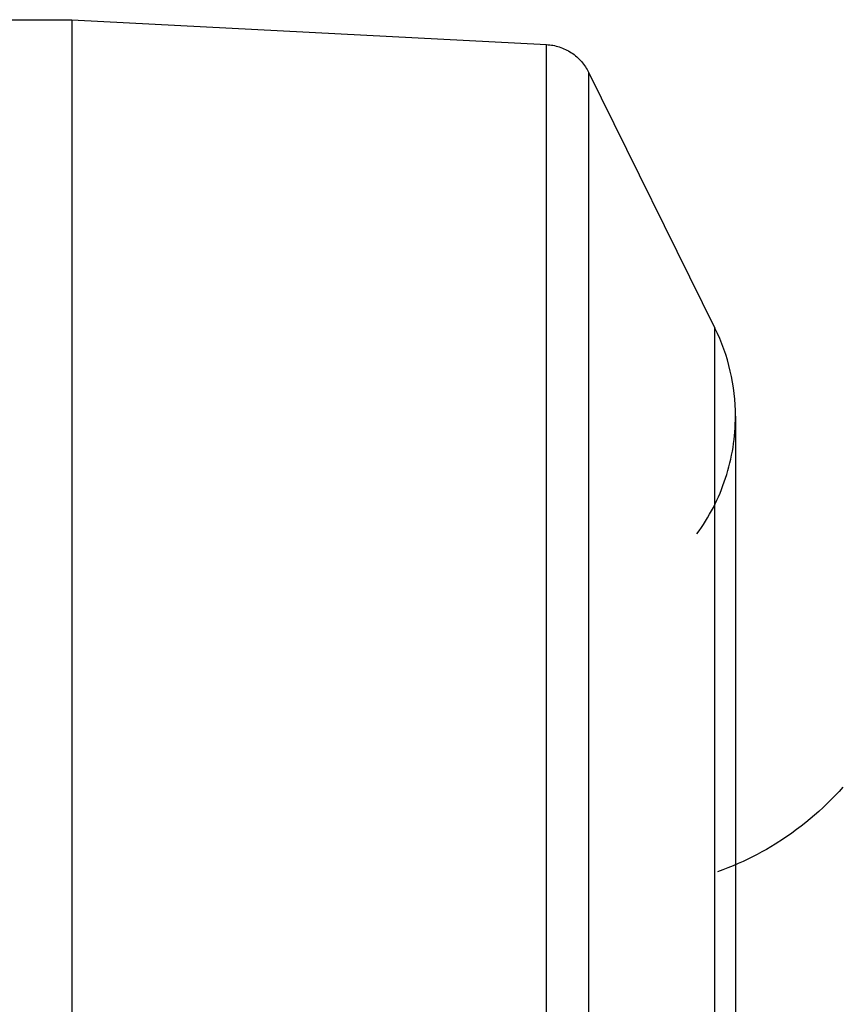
# Model space of a CAD drawing. Header units: millimetres. Extents: x -2637 to -1637, y 678 to 1678.
# Tile 205 of 256: x -1940 to -1932, y 1066 to 1076. Entities that reach past the tile are written whole.
import ezdxf

# ---------------------------------------------------------------- set-up
doc = ezdxf.new("R2010")
doc.units = ezdxf.units.MM
doc.layers.add('Make2D$B.SHOW mini', color=7, linetype='Continuous', true_color=0x000000)

msp = doc.modelspace()

# ---------------------------------------------------------------- linework, layer by layer
at = {"layer": 'Make2D$B.SHOW mini', "color": 18, "lineweight": -3, "true_color": 0x000000}
for points in [[(-1939.4431, 1075.5182), (-1943.4431, 1075.5182)], [(-1939.4431, 1075.5223), (-1934.6686, 1075.272)], [(-1939.4431, 1075.5182), (-1939.4431, 1024.9126)], [(-1934.6686, 1015.7725), (-1934.6686, 1015.7729), (-1934.6686, 1075.2716), (-1934.6686, 1075.272)], [(-1934.6686, 1075.272), (-1934.6527, 1075.271), (-1934.6368, 1075.2694), (-1934.6208, 1075.2672), (-1934.6048, 1075.2646), (-1934.5888, 1075.2614), (-1934.5728, 1075.2576), (-1934.5568, 1075.2533), (-1934.5409, 1075.2485), (-1934.5252, 1075.2431), (-1934.5095, 1075.2371), (-1934.494, 1075.2307), (-1934.4786, 1075.2236), (-1934.4635, 1075.2161), (-1934.4486, 1075.208), (-1934.434, 1075.1994), (-1934.4197, 1075.1903), (-1934.4057, 1075.1807), (-1934.392, 1075.1707), (-1934.3787, 1075.1602), (-1934.3658, 1075.1493), (-1934.3533, 1075.138), (-1934.3412, 1075.1263), (-1934.3296, 1075.1143), (-1934.3184, 1075.1019), (-1934.3076, 1075.0892), (-1934.2974, 1075.0762), (-1934.2876, 1075.063), (-1934.2784, 1075.0496), (-1934.2696, 1075.0359), (-1934.2613, 1075.0221), (-1934.2536, 1075.0081), (-1934.2463, 1074.994)], [(-1934.2463, 1074.994), (-1934.2463, 1074.9935), (-1934.2463, 1016.0506)], [(-1934.2463, 1074.994), (-1932.976, 1072.4191)], [(-1932.976, 1018.6255), (-1932.976, 1072.4187), (-1932.976, 1072.4191)], [(-1932.7695, 1071.5342), (-1932.7704, 1071.591), (-1932.7728, 1071.648), (-1932.7769, 1071.7051), (-1932.7826, 1071.7621), (-1932.7899, 1071.819), (-1932.7989, 1071.8758), (-1932.8096, 1071.9323), (-1932.8218, 1071.9885), (-1932.8357, 1072.0443), (-1932.8512, 1072.0997), (-1932.8682, 1072.1546), (-1932.8868, 1072.2089), (-1932.9069, 1072.2626), (-1932.9285, 1072.3155), (-1932.9515, 1072.3677), (-1932.976, 1072.4191)], [(-1933.1576, 1070.3503), (-1933.1348, 1070.382), (-1933.1126, 1070.4141), (-1933.0909, 1070.4468), (-1933.0699, 1070.48), (-1933.0495, 1070.5137), (-1933.0296, 1070.5479), (-1933.0105, 1070.5825), (-1932.992, 1070.6176), (-1932.9741, 1070.653), (-1932.957, 1070.6889), (-1932.9405, 1070.7251), (-1932.9247, 1070.7617), (-1932.9097, 1070.7987), (-1932.8954, 1070.8359), (-1932.8818, 1070.8734), (-1932.869, 1070.9113), (-1932.857, 1070.9493), (-1932.8457, 1070.9876), (-1932.8352, 1071.0261), (-1932.8254, 1071.0647), (-1932.8165, 1071.1036), (-1932.8083, 1071.1425), (-1932.8009, 1071.1816), (-1932.7943, 1071.2207), (-1932.7884, 1071.2599), (-1932.7834, 1071.2992), (-1932.7791, 1071.3384), (-1932.7757, 1071.3777), (-1932.773, 1071.4169), (-1932.7711, 1071.4561), (-1932.7699, 1071.4952), (-1932.7695, 1071.5342)], [(-1932.7695, 1071.5342), (-1932.7695, 1019.5108)], [(-1931.6907, 1067.8035), (-1931.7285, 1067.7614), (-1931.7672, 1067.7198), (-1931.8067, 1067.6789), (-1931.8472, 1067.6387), (-1931.8885, 1067.5992), (-1931.9307, 1067.5603), (-1931.9738, 1067.5221), (-1932.0178, 1067.4846), (-1932.0627, 1067.4477), (-1932.1086, 1067.4116), (-1932.1553, 1067.3761), (-1932.203, 1067.3414), (-1932.2854, 1067.2845), (-1932.3706, 1067.2297), (-1932.4143, 1067.2031), (-1932.4588, 1067.1772), (-1932.5041, 1067.1518), (-1932.5502, 1067.1271), (-1932.5971, 1067.103), (-1932.6449, 1067.0795), (-1932.6936, 1067.0567), (-1932.7433, 1067.0347), (-1932.7938, 1067.0133), (-1932.8453, 1066.9926), (-1932.8979, 1066.9727), (-1932.9514, 1066.9535)]]:
    msp.add_lwpolyline(points, dxfattribs=at)

doc.saveas('drawing.dxf')
